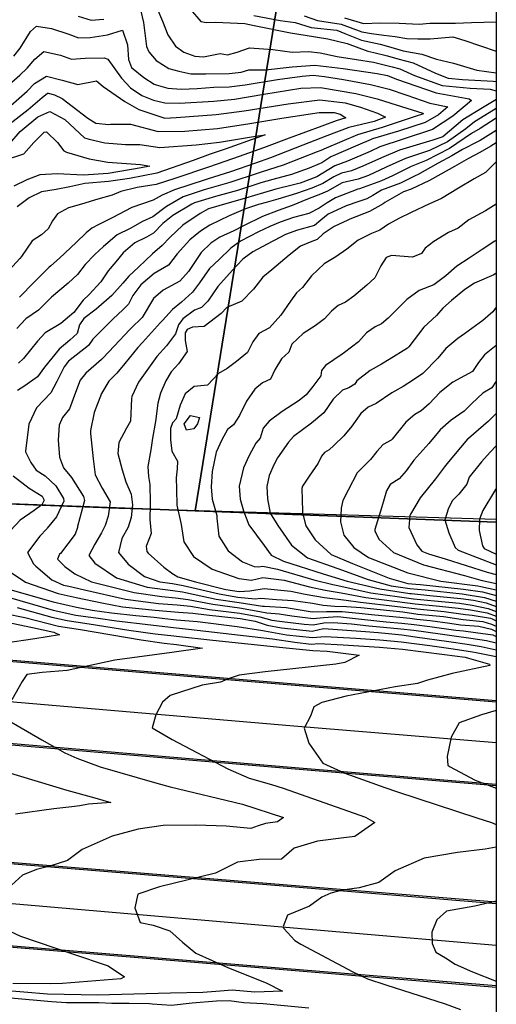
# Model space of a CAD drawing. Header units: inches. Extents: x 1364669 to 1365969, y 438680 to 440663.
# Tile 16 of 33: x 1365754 to 1365969, y 439162 to 439606. Entities that reach past the tile are written whole.
import ezdxf

# ---------------------------------------------------------------- set-up
doc = ezdxf.new("R2010")
doc.units = ezdxf.units.IN
doc.header["$MEASUREMENT"] = 0
for name, color, linetype, true_color in [('Contour Lines 2 ft', 7, 'Continuous', 0x4b1f6a), ('Fences', 7, 'Continuous', 0xa71faf), ('Municipalities and Townships', 7, 'Continuous', 0x9f1ff5), ('Parcel Line', 7, 'Continuous', 0xf61fde), ('Pavement_Polygons', 7, 'Continuous', 0xf61fde), ('Road Pavement', 7, 'Continuous', 0xa31f53), ('Street Centerlines', 7, 'Continuous', 0xa31f53)]:
    doc.layers.add(name, color=color, linetype=linetype, true_color=true_color)

msp = doc.modelspace()

# ---------------------------------------------------------------- linework, layer by layer
at = {"layer": 'Contour Lines 2 ft'}
for p, q in [((1365963.92, 439345.5, 824), (1365969.24, 439343.83, 824)), ((1365965.56, 439340.53, 820), (1365969.24, 439339.09, 820))]:
    msp.add_line(p, q, dxfattribs=at)
for points, elevation in [([(1365816.24, 439611.19), (1365818.88, 439605.25), (1365821.19, 439599.02), (1365824.68, 439593.95), (1365828.39, 439591.23), (1365833.34, 439589.49), (1365837.24, 439589.12), (1365844.87, 439590.64), (1365848.05, 439590.04), (1365852.41, 439591.27), (1365857.99, 439593.21), (1365868.62, 439592.41), (1365877.28, 439591.25), (1365884.6, 439591.5), (1365889.9, 439590.96), (1365897.58, 439589.33), (1365906.3, 439587.96), (1365913.89, 439586.71), (1365922.39, 439584.6), (1365925.74, 439583.78), (1365932.45, 439580.72), (1365944.8, 439576.26)], 808), ([(1365750, 439550.03), (1365754.73, 439555.46), (1365755.66, 439556.33), (1365762.71, 439562.12), (1365768.09, 439564.46), (1365774.75, 439560.9), (1365783.74, 439552.59), (1365785.75, 439552.08), (1365792.91, 439550.42), (1365802.15, 439549.71), (1365808.56, 439549.61), (1365817.64, 439548.26), (1365834.04, 439549.45), (1365844.51, 439550.72), (1365860.7, 439553.43), (1365865.06, 439553.97), (1365861.28, 439552.62), (1365847.04, 439547.57), (1365840.34, 439545.24), (1365832.71, 439542.5), (1365816.32, 439536.74), (1365803.95, 439534.26), (1365794.56, 439532.93), (1365783.9, 439532.05), (1365777.04, 439530.54), (1365770.99, 439529.3), (1365764.33, 439528.25), (1365758.7, 439525.59), (1365753.32, 439521.62)], 796), ([(1365747.57, 439542.55), (1365756.42, 439545.45), (1365760.78, 439550.49), (1365765.56, 439555.18), (1365766.58, 439555.39), (1365771.45, 439550.61), (1365774.39, 439546.86), (1365775.51, 439546.27), (1365785.84, 439543.25), (1365794.21, 439541.74), (1365808.93, 439540.65), (1365813.14, 439539.93), (1365809.15, 439539.14), (1365794.28, 439536.56), (1365783.19, 439535.9), (1365771.34, 439536.46), (1365763.51, 439536), (1365757.7, 439533.76), (1365751.78, 439530.84)], 794), ([(1365969.24, 439491.72), (1365968.2, 439490.83), (1365959.45, 439487.19), (1365955.11, 439484.35), (1365949.04, 439479.33), (1365945.13, 439475.83), (1365942.28, 439472.6), (1365936.63, 439467.25), (1365929.9, 439458.44), (1365929.25, 439457.91), (1365921.03, 439452.72), (1365917.51, 439450.61), (1365912.47, 439447.8), (1365906.38, 439443.17), (1365905.44, 439441.66), (1365902.8, 439440.03), (1365900, 439438.98), (1365895.72, 439434.88), (1365891.56, 439428.65), (1365886.04, 439424.11), (1365877.88, 439418.04), (1365875.58, 439415.54), (1365870.69, 439408.41), (1365869.1, 439405.61), (1365866.95, 439400.46), (1365865.82, 439395.53), (1365866.08, 439389.89), (1365867.35, 439383.52), (1365870.86, 439377.88), (1365877.02, 439369.11), (1365884.14, 439363.35), (1365897.82, 439358.46), (1365911.47, 439353.51), (1365921.92, 439350.74), (1365930.27, 439349.52), (1365937.19, 439348.84), (1365953.85, 439347.11), (1365963.92, 439345.5)], 824), ([(1365969.24, 439476.29), (1365967.61, 439474.27), (1365963.24, 439470.31), (1365954.97, 439464.28), (1365951.84, 439462.17), (1365946.54, 439457.68), (1365942.9, 439453.36), (1365936.16, 439446.38), (1365931.86, 439443.55), (1365927.21, 439440.63), (1365922.15, 439437.72), (1365915.15, 439432.91), (1365911.5, 439431.29), (1365908.16, 439428.39), (1365904.18, 439422.73), (1365900.6, 439418.3), (1365896.09, 439413.92), (1365893.9, 439412.02), (1365891.79, 439410.84), (1365890.54, 439409.16), (1365889.03, 439405.98), (1365884.94, 439400.14), (1365881.88, 439395.63), (1365881.58, 439394.65), (1365881.84, 439384.36), (1365881.93, 439383.63), (1365883.45, 439377.77), (1365887.58, 439371.5)], 826), ([(1365818.81, 439470.39), (1365817.96, 439469.49), (1365809.78, 439460.42), (1365807.75, 439458.13), (1365801.91, 439450.94), (1365798.22, 439446.58), (1365794.66, 439442.93), (1365791.29, 439437.42), (1365787.97, 439428.88), (1365786.35, 439420.71), (1365786.36, 439419.39), (1365787.6, 439408.03), (1365788.45, 439400.82), (1365791.66, 439394.76), (1365795.31, 439388.62), (1365794.32, 439382.14), (1365792.92, 439377.84), (1365791.27, 439374.63), (1365788.41, 439369.46), (1365785.58, 439364.44), (1365788.31, 439360.87), (1365798.06, 439354.3), (1365811.9, 439350.1), (1365823.46, 439348.63), (1365827.78, 439348.06), (1365829.26, 439347.75), (1365842.95, 439344.75), (1365853.45, 439343.18), (1365863.84, 439341.51), (1365864.77, 439341.48), (1365874.53, 439340.95), (1365886.24, 439338.94), (1365892.74, 439339.1), (1365893.39, 439339.13), (1365899.83, 439339.1), (1365907.3, 439338.35), (1365914.51, 439337.63), (1365925.77, 439336.59), (1365930.25, 439336.14), (1365933.39, 439335.73), (1365939.38, 439335.1), (1365948.33, 439333.89), (1365953.16, 439333.1), (1365961.43, 439332.47), (1365967.09, 439331.11), (1365969.24, 439330.17)], 812), ([(1365804.73, 439466.84), (1365804.05, 439466.21), (1365797.09, 439458.7), (1365792.15, 439453.45), (1365791.31, 439452.69), (1365784.32, 439446.65), (1365781.71, 439443.41), (1365779.62, 439437.88), (1365776.87, 439430.54), (1365773.82, 439426.66), (1365772.34, 439423.08), (1365771.75, 439416.43), (1365772.4, 439408.65), (1365774.18, 439403.88), (1365777.83, 439399.6), (1365783.24, 439390.98), (1365783.75, 439389.15), (1365780.58, 439377.39), (1365780.57, 439376.96), (1365779.47, 439373.95), (1365772.82, 439365.33), (1365772.49, 439365), (1365771.56, 439362.74), (1365774.87, 439359.41), (1365779.38, 439356.09), (1365786.8, 439352.47), (1365806.11, 439347.66), (1365818.47, 439345.85), (1365824.69, 439345.35), (1365830.33, 439344.63), (1365841.51, 439342.38), (1365853.58, 439340.81), (1365862.73, 439339.12), (1365865.79, 439338.49), (1365871.36, 439338.1), (1365877.15, 439337.16), (1365886.77, 439335.98), (1365891.43, 439336.5), (1365897.8, 439336.95), (1365901.76, 439336.47), (1365909.92, 439335.49), (1365919.58, 439334.55), (1365926.62, 439333.9), (1365932.3, 439333.33), (1365939.22, 439332.43), (1365951.04, 439330.75), (1365954.52, 439330.45), (1365959.94, 439329.74), (1365967.71, 439328.57), (1365969.24, 439327.88)], 810), ([(1365829.1, 439464.81), (1365829.04, 439461.28), (1365829.9, 439456.28), (1365826.02, 439450.72), (1365822.77, 439447.19), (1365820.34, 439443.11), (1365817.9, 439437.52), (1365816.71, 439432.99), (1365815.62, 439424.85), (1365814.39, 439417.32), (1365813.53, 439411.97), (1365812.17, 439404.5), (1365812.47, 439399.97), (1365813.08, 439396.44), (1365813.27, 439388.28), (1365813.25, 439387.34), (1365813.07, 439380.63), (1365813.65, 439374.28), (1365811.64, 439368.96), (1365811.48, 439368.63), (1365811.8, 439366.21), (1365812.44, 439365.38), (1365819.5, 439359.14), (1365823.54, 439356.15), (1365823.74, 439355.92), (1365825.74, 439354.78), (1365833.71, 439352.46), (1365847.38, 439349.11), (1365853.44, 439348.09), (1365858.13, 439348.47), (1365864.62, 439349.55), (1365876.68, 439348.31), (1365883.14, 439346.99), (1365891.9, 439345.41), (1365901.57, 439344.24), (1365908.11, 439343.4), (1365923.52, 439341.6), (1365933.54, 439340.29), (1365945.73, 439339.19), (1365955.36, 439337.82), (1365958.43, 439337.48), (1365966.67, 439336.1), (1365967.37, 439335.8), (1365969.24, 439334.91)], 816), ([(1365969.24, 439459.1), (1365963.89, 439454.88), (1365961.22, 439451.33), (1365958.57, 439447.3), (1365954.88, 439445.43), (1365949.68, 439442.52), (1365943.73, 439437.81), (1365939, 439432.7), (1365935.34, 439429.59), (1365932.5, 439427.91), (1365928.55, 439424.54), (1365922.32, 439416.82), (1365921.84, 439416.39), (1365918.31, 439414.43), (1365915.35, 439411.29), (1365912.54, 439407.67), (1365906.5, 439401.7), (1365902.5, 439393.81), (1365900.05, 439389.22), (1365899.38, 439385.68), (1365899.01, 439379.52), (1365900.49, 439373.61), (1365905.11, 439368.02), (1365911.68, 439363.5), (1365929.44, 439356.57), (1365944.26, 439352.79), (1365960.98, 439350.74), (1365962.27, 439350.47), (1365969.24, 439348.94)], 828), ([(1365969.24, 439442.97), (1365967.18, 439440.03), (1365963.15, 439437.55), (1365958.19, 439432.91), (1365954.76, 439429.41), (1365948.88, 439425.45), (1365944, 439420.99), (1365938.81, 439414.93), (1365932.11, 439407.34), (1365928.58, 439402.55), (1365925.48, 439398.88), (1365921.37, 439396.37), (1365919.83, 439393.47), (1365917.64, 439386.3), (1365914.54, 439376.14), (1365914.53, 439375.54), (1365916.37, 439371.81), (1365922.97, 439365.71), (1365936.49, 439360.22), (1365954.9, 439355.32), (1365962.33, 439353.25), (1365969.24, 439351.82)], 830), ([(1365969.24, 439428.42), (1365965.8, 439424.95), (1365956.71, 439417.16), (1365956.26, 439416.77), (1365953.06, 439413.04), (1365947.66, 439406.67), (1365945.95, 439404.42), (1365941.9, 439399.01), (1365934.94, 439390.33), (1365930.57, 439383.09), (1365930.24, 439382.43), (1365929.83, 439376.99), (1365933.42, 439369.19), (1365935.7, 439366.27), (1365938.66, 439365.07), (1365946.26, 439362.82), (1365965.1, 439356.92), (1365969.24, 439355.9)], 832), ([(1365822.41, 439421.6), (1365822.48, 439416.56), (1365823.08, 439411.36), (1365825.58, 439406.97), (1365825.47, 439403.42), (1365824.95, 439399.33), (1365825.13, 439394.24), (1365825.36, 439387.12), (1365827.28, 439378.31), (1365828.39, 439370.59), (1365832.74, 439363.91), (1365841.19, 439358.16), (1365853.21, 439353.98), (1365858.87, 439353.28), (1365864.09, 439354.47), (1365873.66, 439353.29), (1365885.1, 439350.2), (1365892.09, 439348.7), (1365899.34, 439347.63), (1365910.44, 439345.51), (1365924.56, 439343.67), (1365932.72, 439342.6), (1365943.59, 439341.6), (1365952.1, 439340.71), (1365957.61, 439339.89), (1365965.1, 439338.62), (1365969.24, 439337.06)], 818), ([(1365969.24, 439413.81), (1365966.41, 439411.02), (1365962.64, 439406.68), (1365957.07, 439399.67), (1365955.9, 439396.47), (1365952.42, 439391.99), (1365949.51, 439389.19), (1365947.71, 439385.77), (1365946.11, 439380.44), (1365947.79, 439374.55), (1365950.64, 439368.05), (1365952.13, 439366.74), (1365969.24, 439360.23)], 834), ([(1365969.24, 439394.67), (1365968.84, 439394.14), (1365968.48, 439393.44), (1365963.22, 439384.69), (1365961.72, 439380.76), (1365961.54, 439375.63), (1365962.99, 439368.74), (1365963.78, 439367.51), (1365969.24, 439365.03)], 836), ([(1365887.58, 439371.5), (1365894.9, 439364.88), (1365904.4, 439360.72), (1365920.96, 439354.22), (1365929.32, 439351.84), (1365932.95, 439351.47), (1365935.06, 439351.26), (1365954.43, 439349.25), (1365963.09, 439347.99), (1365969.24, 439346.33)], 826), ([(1365873.38, 439361.82), (1365891.23, 439356.2), (1365901.98, 439352.79), (1365916.79, 439349.31), (1365930.34, 439347.3), (1365931.09, 439347.21), (1365939.33, 439346.43), (1365953.26, 439344.98), (1365959.01, 439344.22), (1365964.74, 439343.01), (1365969.24, 439341.42)], 822), ([(1365817.69, 439352.54), (1365823.32, 439351.84), (1365828.18, 439350.86), (1365844.38, 439347.11), (1365852.71, 439345.67), (1365860.54, 439344.84), (1365863.2, 439345.16), (1365870.2, 439344.55), (1365877.77, 439344.12), (1365886.38, 439342.84), (1365891.17, 439342.05), (1365896.47, 439341.55), (1365901.74, 439341.47), (1365908.13, 439340.89), (1365921.34, 439339.62), (1365927.16, 439338.98), (1365933.86, 439338.01), (1365945.47, 439336.94), (1365954.35, 439335.51), (1365963.24, 439334.63), (1365967.08, 439333.49), (1365969.24, 439332.51)], 814), ([(1365730.08, 439341.81), (1365756.83, 439336.44), (1365772.01, 439332.59), (1365781.91, 439331), (1365809.2, 439326.45), (1365819.62, 439324.92), (1365825.2, 439324.31), (1365836.83, 439322.56), (1365823.09, 439320.67), (1365797.37, 439317.14), (1365775.83, 439312.61), (1365764.64, 439311.59), (1365757.63, 439310.75), (1365755.66, 439307.63), (1365750.91, 439299.29)], 798), ([(1365753.39, 439340.96), (1365768.89, 439336.55), (1365775.9, 439335.08), (1365785.85, 439333.54), (1365803.68, 439330.68), (1365815.52, 439329.14), (1365823.95, 439328.21), (1365825.12, 439328.08), (1365841.49, 439326.21), (1365873.06, 439322.92), (1365886.52, 439321.57), (1365893.03, 439321.2), (1365907.46, 439319.46), (1365901.03, 439316.11), (1365896.96, 439315.38), (1365865.11, 439311.94), (1365853.31, 439310.38), (1365848.8, 439308.94), (1365844.91, 439307.26), (1365836.69, 439305.96), (1365822.35, 439301.29), (1365818.82, 439298.33), (1365815.78, 439292.61), (1365814.24, 439286.78), (1365823.26, 439281.39), (1365848.22, 439268.28), (1365857.92, 439264.06), (1365867.88, 439261.18), (1365873.18, 439259.55), (1365910.25, 439246.46), (1365914.48, 439244.05), (1365905.54, 439237.78), (1365901.75, 439237.28), (1365888.69, 439235.65), (1365878.22, 439232.52), (1365872.38, 439227.46), (1365862.42, 439227.4), (1365852.68, 439226.18), (1365842.64, 439221.16), (1365817.49, 439215.04), (1365807.7, 439211.74), (1365806.39, 439205.52), (1365808.74, 439198.9), (1365814.66, 439197.81), (1365822.09, 439195.25), (1365827.82, 439190.11), (1365833.78, 439185.21), (1365848.56, 439178.49), (1365865.48, 439171.74), (1365872.92, 439168.02), (1365860.47, 439167.6), (1365850.16, 439168.49), (1365844.8, 439168.07), (1365837.06, 439167.36), (1365822.41, 439167.12), (1365794.88, 439166.38), (1365789.62, 439166.27), (1365767.06, 439166.71), (1365745.5, 439168.49)], 800), ([(1365730.79, 439338.14), (1365760.28, 439331.93), (1365769.82, 439329.83), (1365772.48, 439328.65), (1365761.33, 439326.77), (1365747.01, 439324.7)], 796), ([(1365748.64, 439290.52), (1365764.43, 439281.3), (1365774.82, 439275.39), (1365780.2, 439273.07), (1365790.73, 439269.11), (1365816.28, 439261.72), (1365822.27, 439260.16), (1365854.93, 439252.3), (1365873.41, 439246.24), (1365870.6, 439244.27), (1365865.28, 439243.59), (1365861.99, 439242.61), (1365858.59, 439241.29), (1365847.58, 439242.42), (1365833.87, 439242.89), (1365819.07, 439242.63), (1365807.93, 439241), (1365796.18, 439237.93), (1365782.64, 439231.82), (1365776.03, 439226.87), (1365768.1, 439224.43), (1365762.01, 439222.86), (1365755.8, 439220.29), (1365750.81, 439215.83)], 798), ([(1365748.39, 439266.87), (1365775.69, 439258.65), (1365788.33, 439255.11), (1365795.49, 439253.03), (1365785.41, 439252.33), (1365781.53, 439251.59), (1365777.9, 439251.16), (1365769.88, 439250.19), (1365752.62, 439247.74)], 796), ([(1365747.76, 439196.12), (1365754.78, 439192.79), (1365778.22, 439184.84), (1365794.28, 439179.42), (1365801.76, 439174.43), (1365800.01, 439173.6), (1365773.77, 439171.45), (1365768.38, 439171.3), (1365751.36, 439171.41)], 798)]:
    msp.add_lwpolyline(points, dxfattribs=dict(at, elevation=elevation))
at = {"layer": 'Contour Lines 2 ft', "elevation": 818}
msp.add_lwpolyline([(1365834.63, 439423.74), (1365832.95, 439421.43), (1365829.57, 439420.91), (1365828.56, 439423.75), (1365831.52, 439427.55), (1365835.44, 439426.62)], close=True, dxfattribs=at)
at = {"layer": 'Contour Lines 2 ft'}
for points in [[(1365780.87, 439607.53, 806), (1365786.74, 439605.71, 806), (1365792.39, 439606.21, 806)], [(1365808.94, 439610.41, 806), (1365810.33, 439604.65, 806), (1365811.56, 439593.85, 806)], [(1365831.43, 439610.49, 810), (1365836.12, 439605.1, 810), (1365838.61, 439604.58, 810), (1365842.73, 439604.79, 810), (1365856, 439604.16, 810), (1365860.17, 439603.32, 810), (1365876.57, 439599.99, 810), (1365883.19, 439598.89, 810), (1365893.34, 439597.35, 810), (1365902.09, 439595.2, 810), (1365911.35, 439591.77, 810), (1365914.02, 439591.17, 810), (1365920.18, 439589.58, 810), (1365924.84, 439588.23, 810), (1365931.82, 439586.52, 810), (1365941.84, 439581.86, 810), (1365947.6, 439579.51, 810), (1365954, 439579, 810), (1365967.78, 439578.22, 810), (1365969.24, 439578.07, 810)], [(1365860.05, 439607.83, 812), (1365871.91, 439605.58, 812), (1365878.65, 439604.65, 812), (1365885.86, 439602.41, 812), (1365897.32, 439601.2, 812), (1365900.96, 439599.74, 812), (1365908.54, 439596.63, 812), (1365916.93, 439594.82, 812), (1365921.67, 439593.55, 812), (1365927.29, 439591.86, 812), (1365935.73, 439590.37, 812), (1365942.34, 439588.12, 812), (1365949.93, 439586.33, 812), (1365960.54, 439583.12, 812), (1365969.13, 439582.01, 812), (1365969.24, 439582, 812)], [(1365882.62, 439607.64, 814), (1365888.62, 439605.5, 814), (1365899.4, 439603.88, 814), (1365908.66, 439600.39, 814), (1365913.03, 439599.76, 814), (1365918.57, 439598.89, 814), (1365923.74, 439598.28, 814), (1365928.96, 439597.36, 814), (1365933.81, 439597.23, 814), (1365939.47, 439597.29, 814), (1365949.65, 439598.16, 814), (1365955.06, 439596.47, 814), (1365969.24, 439591.72, 814)], [(1365900.85, 439606.81, 816), (1365909.45, 439604.24, 816), (1365917.11, 439604.44, 816), (1365925.48, 439604.3, 816), (1365934.55, 439603.95, 816), (1365939.29, 439604.32, 816), (1365943.05, 439604.37, 816), (1365950.82, 439604.33, 816), (1365958.06, 439604.64, 816), (1365969.24, 439604.95, 816)], [(1365751.82, 439589.46, 804), (1365754.73, 439593.02, 804), (1365759.4, 439600.62, 804), (1365762.01, 439603.06, 804), (1365768.74, 439601.9, 804), (1365776.6, 439599.33, 804), (1365781, 439597.77, 804), (1365786.26, 439597.82, 804), (1365794.01, 439599.07, 804), (1365800.85, 439601.24, 804), (1365803.1, 439594.59, 804), (1365803.44, 439587.92, 804), (1365804.92, 439584.31, 804), (1365810.39, 439579.84, 804), (1365815.09, 439576.89, 804), (1365815.94, 439576.51, 804), (1365821.29, 439575.05, 804), (1365827.24, 439574.58, 804), (1365834.43, 439574.95, 804), (1365841.9, 439575.47, 804), (1365848.8, 439575.68, 804), (1365856.06, 439576.53, 804), (1365870.67, 439578.89, 804), (1365881.75, 439580.46, 804), (1365886.72, 439580.88, 804), (1365891.82, 439580.3, 804), (1365900.32, 439578.96, 804), (1365912.61, 439576.77, 804), (1365920.97, 439574.58, 804), (1365928.97, 439571.85, 804), (1365939.33, 439568.31, 804), (1365947.34, 439566.6, 804), (1365943.14, 439562.99, 804), (1365937.26, 439559.64, 804), (1365925.19, 439555.73, 804), (1365913.49, 439552.14, 804), (1365912.81, 439551.9, 804), (1365906.85, 439549.3, 804), (1365894.75, 439544.05, 804), (1365890.59, 439541.46, 804)], [(1365811.56, 439593.85, 806), (1365812.64, 439591.48, 806), (1365815.99, 439587.58, 806), (1365821.67, 439583.98, 806), (1365826.19, 439582.71, 806), (1365831.58, 439581.46, 806), (1365838.38, 439581.47, 806), (1365848.87, 439581.66, 806), (1365854.35, 439582.27, 806), (1365857.75, 439583.33, 806), (1365865.25, 439583.36, 806), (1365877.33, 439584.65, 806), (1365887.43, 439585.39, 806), (1365900.2, 439583.94, 806), (1365915.5, 439581.59, 806), (1365920.2, 439580.77, 806), (1365924.2, 439579.1, 806), (1365942.22, 439572.9, 806), (1365957, 439570.22, 806), (1365958.01, 439569.52, 806), (1365949.73, 439562.41, 806), (1365940.47, 439556.48, 806), (1365927.24, 439551.99, 806), (1365916.8, 439548.64, 806), (1365912.34, 439546.57, 806), (1365902.13, 439542.07, 806), (1365896.46, 439540.02, 806), (1365888.38, 439535.04, 806), (1365880.82, 439532.28, 806), (1365877.93, 439531.45, 806), (1365869.96, 439529.46, 806), (1365864.32, 439527.94, 806), (1365856.22, 439525.44, 806), (1365844.23, 439522.04, 806), (1365839.61, 439520.64, 806), (1365835.82, 439518.51, 806), (1365828.04, 439513.22, 806), (1365822.16, 439507.8, 806), (1365818.65, 439504.1, 806), (1365814.31, 439500.33, 806), (1365808, 439494.31, 806), (1365803.61, 439490.32, 806), (1365801.02, 439487.16, 806), (1365796.04, 439481.65, 806), (1365788.88, 439475.36, 806), (1365783.43, 439471.27, 806), (1365781.47, 439468.4, 806), (1365780.39, 439464.48, 806), (1365777.05, 439461.4, 806), (1365772.22, 439457.42, 806), (1365765.6, 439449.35, 806), (1365762.52, 439444.87, 806), (1365756.83, 439440.82, 806), (1365753.54, 439438.84, 806)], [(1365747.49, 439574.71, 802), (1365754.58, 439580.97, 802), (1365757.8, 439583.99, 802), (1365761.33, 439588.15, 802), (1365765.31, 439591.6, 802), (1365772.81, 439589.94, 802), (1365777.82, 439588.06, 802), (1365783.98, 439588.63, 802), (1365792.58, 439588.77, 802), (1365794.17, 439588.08, 802), (1365800.33, 439579.54, 802), (1365804.35, 439575.21, 802), (1365809.47, 439571.71, 802), (1365814.72, 439569.66, 802), (1365819.92, 439568.4, 802), (1365826.5, 439568.24, 802), (1365841.94, 439569.25, 802), (1365851.28, 439570.1, 802), (1365864.53, 439572.31, 802), (1365881.16, 439575.03, 802), (1365890.1, 439575.34, 802), (1365906, 439572.67, 802), (1365915.5, 439570.27, 802), (1365921.67, 439568.27, 802), (1365936.08, 439563.85, 802), (1365936.38, 439563.47, 802)], [(1365750.54, 439567.23, 800), (1365757.81, 439573.67, 800), (1365761.17, 439577.08, 800), (1365766.56, 439580.49, 800), (1365773.66, 439578.66, 800), (1365780.75, 439576.71, 800), (1365789.1, 439578.37, 800), (1365792.1, 439575.82, 800), (1365801.9, 439569.04, 800), (1365808.14, 439565.43, 800), (1365819.9, 439561.5, 800), (1365825.02, 439561.83, 800), (1365843, 439563.11, 800), (1365855.64, 439564.8, 800), (1365875.46, 439568.04, 800), (1365889.72, 439569.72, 800), (1365901.07, 439568.39, 800), (1365908.04, 439566.49, 800), (1365915.72, 439563.77, 800), (1365919.35, 439561.99, 800), (1365914.21, 439560.08, 800), (1365902.77, 439557.32, 800), (1365892.88, 439553.52, 800), (1365882.05, 439549.36, 800), (1365867.5, 439543.67, 800), (1365860.78, 439541.2, 800), (1365849.5, 439537.39, 800), (1365839.48, 439534.13, 800), (1365838.06, 439533.69, 800), (1365824.21, 439529.27, 800), (1365818.65, 439526.8, 800), (1365814.6, 439524.56, 800), (1365804.96, 439521.32, 800), (1365796.2, 439516.6, 800), (1365789.8, 439513.5, 800), (1365786.96, 439511.94, 800), (1365784.49, 439509.82, 800), (1365779.86, 439505.42, 800), (1365772.37, 439498.44, 800), (1365768.5, 439495, 800), (1365767.63, 439494.19, 800), (1365760.93, 439487.61, 800), (1365754.44, 439480.89, 800)], [(1365944.8, 439576.26, 808), (1365957.51, 439575.02, 808), (1365966.44, 439574.57, 808), (1365969.24, 439573.91, 808)], [(1365750.15, 439559.08, 798), (1365758.31, 439565.5, 798), (1365764.62, 439570.77, 798), (1365766.97, 439572.72, 798), (1365767.38, 439572.83, 798), (1365770.16, 439572.11, 798), (1365773.65, 439570.41, 798), (1365778.13, 439566.88, 798), (1365785.17, 439561.51, 798), (1365788.75, 439559.34, 798), (1365794.64, 439558.66, 798), (1365795.37, 439558.76, 798), (1365804.48, 439558.8, 798), (1365816.92, 439555.56, 798), (1365828.87, 439555.6, 798), (1365843.59, 439556.9, 798), (1365858.17, 439559.12, 798), (1365872.59, 439561.51, 798), (1365889.35, 439564.1, 798), (1365896.14, 439564.11, 798), (1365898.94, 439563.31, 798), (1365901.51, 439561.73, 798), (1365897.12, 439560.25, 798), (1365890.62, 439557.89, 798), (1365875.84, 439552.48, 798), (1365864.39, 439548.15, 798), (1365853.37, 439544.2, 798), (1365840.01, 439539.65, 798), (1365824.32, 439534.29, 798), (1365816.01, 439531.66, 798), (1365807.36, 439530.22, 798), (1365800.08, 439528.5, 798), (1365796.09, 439526.87, 798), (1365789.76, 439524.97, 798), (1365782.31, 439522.74, 798), (1365776.51, 439521.06, 798), (1365771.48, 439518.36, 798), (1365769.27, 439515.21, 798), (1365767.25, 439511.57, 798), (1365764.32, 439508.91, 798), (1365760.1, 439506.25, 798), (1365755.3, 439499.1, 798), (1365754.6, 439498.3, 798), (1365748.25, 439491.29, 798)], [(1365969.24, 439569.98, 808), (1365969.02, 439569.73, 808), (1365962.99, 439566.11, 808), (1365954.12, 439560.7, 808), (1365945.1, 439553.09, 808), (1365940.67, 439551.57, 808), (1365925.68, 439547.06, 808), (1365917.44, 439543.69, 808), (1365909.15, 439539.83, 808), (1365904.02, 439537.78, 808), (1365899.42, 439536.8, 808), (1365896.09, 439535.02, 808), (1365891.03, 439532.01, 808), (1365886.15, 439530.01, 808), (1365879.17, 439527.53, 808), (1365870.87, 439524.95, 808), (1365865.52, 439523.56, 808), (1365862.16, 439522.57, 808), (1365856.18, 439520.62, 808), (1365848.84, 439517.46, 808), (1365840.21, 439513.35, 808), (1365835.92, 439510.57, 808), (1365831.1, 439506.61, 808), (1365825.38, 439500.32, 808), (1365821.55, 439495.23, 808), (1365815.12, 439491.53, 808), (1365809.07, 439486.34, 808), (1365805.5, 439481.53, 808), (1365803.54, 439477.74, 808), (1365801.15, 439475.32, 808), (1365796.46, 439470.99, 808), (1365791.04, 439465.58, 808), (1365787.49, 439461.93, 808), (1365785.52, 439459.03, 808), (1365776.52, 439452.06, 808), (1365774.48, 439449.39, 808), (1365771.26, 439442.86, 808), (1365768.51, 439437.64, 808), (1365762.03, 439431.02, 808), (1365758.66, 439423.57, 808), (1365757.1, 439411.48, 808), (1365757.16, 439411.05, 808), (1365759.43, 439406.32, 808), (1365761.85, 439402.88, 808), (1365766, 439400.28, 808), (1365770.79, 439395.78, 808), (1365774.2, 439390.07, 808), (1365774.36, 439388.81, 808), (1365771.13, 439381.87, 808), (1365766.88, 439376.78, 808), (1365766.7, 439376.46, 808), (1365763.59, 439373.1, 808), (1365758.05, 439365.72, 808), (1365760.64, 439360.57, 808), (1365761.75, 439359.55, 808), (1365768.96, 439353.43, 808), (1365774.24, 439351.05, 808), (1365776.65, 439350.51, 808), (1365783.66, 439348.91, 808), (1365802.19, 439344.77, 808), (1365816.99, 439342.78, 808), (1365825.37, 439342.11, 808), (1365831.41, 439341.52, 808), (1365840.08, 439340.01, 808), (1365853.71, 439338.43, 808), (1365862.68, 439336.73, 808), (1365868.06, 439335.27, 808), (1365871.5, 439334.83, 808), (1365882.67, 439333.47, 808), (1365886.78, 439333.16, 808), (1365891.53, 439333.97, 808), (1365895.8, 439334.14, 808), (1365903.99, 439333.57, 808), (1365911.73, 439332.7, 808), (1365918.41, 439332.04, 808), (1365926.19, 439331.33, 808), (1365932.13, 439330.66, 808), (1365944, 439329.05, 808), (1365950.25, 439328.17, 808), (1365957.7, 439327.11, 808), (1365964.79, 439326.1, 808), (1365969.24, 439324.99, 808)], [(1365936.38, 439563.47, 802), (1365932.72, 439562.23, 802), (1365917.88, 439557.38, 802), (1365906.63, 439554.08, 802), (1365892.64, 439548.01, 802), (1365890.11, 439546.94, 802), (1365888.55, 439546.32, 802), (1365873.18, 439540.29, 802), (1365863.28, 439537.14, 802), (1365861.93, 439536.71, 802), (1365849.13, 439532.53, 802), (1365838.72, 439529.56, 802), (1365837.64, 439529.25, 802), (1365828.16, 439526.03, 802), (1365820.56, 439521.77, 802), (1365814.47, 439517.1, 802), (1365809.75, 439514.87, 802), (1365804.29, 439511.85, 802), (1365798.39, 439508.92, 802), (1365792.19, 439503.72, 802), (1365788.41, 439500.14, 802), (1365783.96, 439495.57, 802), (1365780.59, 439491.12, 802), (1365776.25, 439487.14, 802), (1365768.85, 439480.89, 802), (1365763.02, 439475.04, 802), (1365757.2, 439471.11, 802), (1365753.14, 439466.76, 802)], [(1365969.24, 439565.85, 810), (1365964.06, 439562.68, 810), (1365959.45, 439559.93, 810), (1365955.46, 439556.74, 810), (1365947.2, 439550.92, 810), (1365939.12, 439547.01, 810), (1365928.31, 439543.39, 810), (1365919.54, 439539.4, 810), (1365911.61, 439535.73, 810), (1365906.97, 439534.06, 810), (1365899.75, 439532.37, 810), (1365893.24, 439528.69, 810), (1365890.01, 439527.23, 810), (1365884.2, 439525.03, 810), (1365877.3, 439522.14, 810), (1365871.02, 439519.86, 810), (1365863.87, 439517.15, 810), (1365855.35, 439512.93, 810), (1365850.92, 439510.7, 810), (1365844.68, 439507.83, 810), (1365840.67, 439505.15, 810), (1365836.31, 439500.92, 810), (1365830.56, 439492.46, 810), (1365826.59, 439488.07, 810), (1365819.17, 439483.92, 810), (1365814.77, 439480.25, 810), (1365809.72, 439471.61, 810), (1365804.73, 439466.84, 810)], [(1365969.24, 439561.51, 812), (1365962.01, 439556.91, 812), (1365958.13, 439554.56, 812), (1365948.08, 439547.87, 812), (1365937.57, 439542.45, 812), (1365930.94, 439539.73, 812), (1365922.52, 439535.52, 812), (1365917.48, 439533.22, 812), (1365907.59, 439529.73, 812), (1365906.83, 439529.51, 812), (1365896.82, 439525.68, 812), (1365892.98, 439523.33, 812), (1365889.48, 439520.88, 812), (1365884.73, 439518.57, 812), (1365877.81, 439516.75, 812), (1365871.91, 439514.62, 812), (1365867.14, 439512.67, 812), (1365862.14, 439510.25, 812), (1365854.01, 439506.01, 812), (1365850.25, 439503.43, 812), (1365849.54, 439502.79, 812), (1365844.41, 439497.75, 812), (1365840.04, 439493.76, 812), (1365835.48, 439487.28, 812), (1365832.39, 439483.04, 812), (1365827.45, 439478.52, 812), (1365823.37, 439475.34, 812), (1365818.81, 439470.39, 812)], [(1365969.24, 439555.98, 814), (1365961.93, 439551.5, 814), (1365961.02, 439551.03, 814), (1365954, 439547.43, 814), (1365949.17, 439544.55, 814), (1365943.01, 439541.28, 814), (1365933.73, 439536.05, 814), (1365932.92, 439535.64, 814), (1365926.08, 439532.27, 814), (1365917.47, 439529.09, 814), (1365913.6, 439526.72, 814), (1365910.83, 439525.17, 814), (1365907.31, 439524, 814), (1365901.63, 439522.06, 814), (1365893.46, 439518.22, 814), (1365890.17, 439515.58, 814), (1365887.29, 439513.19, 814), (1365879.68, 439511.06, 814), (1365874.18, 439509.09, 814), (1365869.14, 439506.43, 814), (1365868.25, 439505.94, 814), (1365859.48, 439501.3, 814), (1365855.59, 439498.48, 814), (1365854.86, 439497.85, 814), (1365850.32, 439493.07, 814), (1365843.8, 439485.64, 814), (1365839.33, 439478.96, 814), (1365836.44, 439476.22, 814), (1365833.27, 439475.04, 814), (1365827.99, 439471, 814), (1365826.05, 439468.32, 814), (1365824.63, 439464.36, 814), (1365820.66, 439458.83, 814), (1365816.34, 439454.05, 814), (1365811, 439446.76, 814), (1365807.95, 439442.55, 814), (1365805.08, 439436.04, 814), (1365804.91, 439435.11, 814), (1365804.35, 439424.87, 814), (1365802.63, 439421.76, 814), (1365799.1, 439415.27, 814), (1365798.76, 439410.39, 814), (1365800.67, 439403.02, 814), (1365802.28, 439397.67, 814), (1365804.72, 439391.97, 814), (1365805.33, 439387.3, 814), (1365804.68, 439381.57, 814), (1365803.3, 439377.11, 814), (1365800.55, 439372.01, 814), (1365799.07, 439365.81, 814), (1365803.38, 439360.41, 814), (1365810.72, 439354.94, 814), (1365817.69, 439352.54, 814)], [(1365969.24, 439550.41, 816), (1365966.73, 439548.88, 816), (1365961.78, 439545.99, 816), (1365956.71, 439543.3, 816), (1365950.44, 439539.7, 816), (1365944.29, 439536.32, 816), (1365939.21, 439533.46, 816), (1365930.91, 439529.59, 816), (1365927.5, 439528.35, 816), (1365919.05, 439523.48, 816), (1365918.26, 439522.97, 816), (1365912.05, 439519.47, 816), (1365903.17, 439515.99, 816), (1365902.28, 439515.59, 816), (1365896.24, 439512.68, 816), (1365891.23, 439509.35, 816), (1365888.46, 439506.85, 816), (1365886.12, 439505.93, 816), (1365881.02, 439503.8, 816), (1365875.84, 439499.73, 816), (1365868.16, 439493.2, 816), (1365864.03, 439489.91, 816), (1365859.81, 439484.5, 816), (1365854.61, 439478.97, 816), (1365847.78, 439476.16, 816), (1365845.26, 439473.45, 816), (1365837.53, 439467.57, 816), (1365832.41, 439467.29, 816), (1365829.87, 439466.19, 816), (1365829.1, 439464.81, 816)], [(1365890.59, 439541.46, 804), (1365889.82, 439541.02, 804), (1365884.85, 439539, 804), (1365876.89, 439536.13, 804), (1365868.53, 439533.85, 804), (1365863.13, 439532.32, 804), (1365852.67, 439528.99, 804), (1365842.78, 439526.17, 804), (1365833.25, 439523.36, 804), (1365832.12, 439522.79, 804), (1365823.55, 439517.72, 804), (1365818.95, 439514.06, 804), (1365814.75, 439509.69, 804), (1365811.68, 439507.9, 804), (1365806.31, 439505.26, 804), (1365801.11, 439500.79, 804), (1365797.78, 439496.74, 804), (1365794.38, 439492.69, 804), (1365791.02, 439487.74, 804), (1365785.83, 439482.06, 804), (1365783.09, 439479.47, 804), (1365778.82, 439473.94, 804), (1365773.08, 439469.04, 804), (1365765.95, 439464.8, 804), (1365762.57, 439461.07, 804), (1365756.14, 439453.26, 804), (1365753.97, 439451.15, 804)], [(1365969.24, 439541.87, 818), (1365968.37, 439541.11, 818), (1365965.49, 439538.07, 818), (1365964.33, 439537.03, 818), (1365959.29, 439534.14, 818), (1365952.26, 439529.99, 818), (1365944.55, 439525.32, 818), (1365940.22, 439523.37, 818), (1365939.15, 439522.9, 818), (1365930.82, 439519.03, 818), (1365925.28, 439516.34, 818), (1365920.7, 439513.75, 818), (1365916.73, 439510.97, 818), (1365912.95, 439509.57, 818), (1365906.96, 439506.54, 818), (1365901.91, 439502.53, 818), (1365896.94, 439498.96, 818), (1365891.74, 439495.81, 818), (1365886.03, 439490.52, 818), (1365881.94, 439485.15, 818), (1365879.25, 439482.84, 818), (1365876.49, 439479.01, 818), (1365872.18, 439472.78, 818), (1365867.03, 439467.02, 818), (1365862.19, 439464.41, 818), (1365859.54, 439460.77, 818), (1365857.11, 439455.94, 818), (1365852.19, 439451.83, 818), (1365848, 439448.71, 818), (1365844.01, 439446.47, 818), (1365839.12, 439441.23, 818), (1365833.06, 439440.54, 818), (1365828.97, 439437.22, 818), (1365826.75, 439432.17, 818), (1365824.92, 439426.04, 818), (1365823.33, 439424.25, 818), (1365822.41, 439421.6, 818)], [(1365969.24, 439522.77, 820), (1365964.42, 439519.69, 820), (1365956.9, 439515.71, 820), (1365952.09, 439511.96, 820), (1365947.66, 439509.95, 820), (1365941.06, 439506, 820), (1365937.17, 439502.93, 820), (1365935.51, 439500.46, 820), (1365931.46, 439498.84, 820), (1365921.96, 439499.64, 820), (1365919.68, 439498.71, 820), (1365917.23, 439494.99, 820), (1365914.55, 439489.62, 820), (1365910.91, 439486.26, 820), (1365905.09, 439481.24, 820), (1365901.34, 439478.6, 820), (1365897.92, 439477.07, 820), (1365895, 439474.48, 820), (1365891.81, 439471.03, 820), (1365887.66, 439467.92, 820), (1365882.19, 439464.52, 820), (1365877.07, 439459.65, 820), (1365875.74, 439456.11, 820), (1365872.44, 439453.04, 820), (1365869.49, 439448.05, 820), (1365867.54, 439443.88, 820), (1365863.85, 439442.24, 820), (1365860.51, 439439.35, 820), (1365856.67, 439433.92, 820), (1365853.53, 439427.5, 820), (1365850.75, 439423.26, 820), (1365848.05, 439421.12, 820), (1365845.5, 439416.49, 820), (1365843.03, 439410.9, 820), (1365841.14, 439402.19, 820), (1365840.75, 439395.37, 820), (1365841.17, 439389.75, 820), (1365843.24, 439382.35, 820), (1365843.38, 439381.22, 820), (1365844.21, 439373.11, 820), (1365848.45, 439366.44, 820), (1365854.93, 439361.53, 820), (1365860.06, 439359.46, 820), (1365862.14, 439359.21, 820), (1365864.05, 439359.64, 820), (1365870.64, 439358.27, 820), (1365887.05, 439353.41, 820), (1365895.55, 439351.37, 820), (1365897.12, 439351.02, 820), (1365912.77, 439347.61, 820), (1365925.59, 439345.73, 820), (1365931.9, 439344.9, 820), (1365941.46, 439344.02, 820), (1365952.68, 439342.85, 820), (1365958.31, 439342.05, 820), (1365965.56, 439340.53, 820)], [(1365969.24, 439506.43, 822), (1365968.53, 439506.01, 822), (1365962.88, 439502.25, 822), (1365957.02, 439498.48, 822), (1365951.39, 439494.84, 822), (1365946.5, 439490.5, 822), (1365941.16, 439486.34, 822), (1365934.43, 439483.8, 822), (1365928.9, 439479.73, 822), (1365920.48, 439471.39, 822), (1365917.53, 439468.89, 822), (1365914.69, 439467.53, 822), (1365910.79, 439464.81, 822), (1365907.12, 439460.65, 822), (1365900.85, 439455.88, 822), (1365899.81, 439455.16, 822), (1365892.32, 439450.06, 822), (1365890.43, 439447.83, 822), (1365890.15, 439445.31, 822), (1365886.5, 439440.56, 822), (1365883.56, 439436.86, 822), (1365880.41, 439434.29, 822), (1365872.79, 439429.28, 822), (1365866.82, 439424.97, 822), (1365864.15, 439421.76, 822), (1365862.89, 439417.29, 822), (1365860.83, 439415.03, 822), (1365857.91, 439409.47, 822), (1365855.27, 439403.86, 822), (1365853.35, 439395.6, 822), (1365853.87, 439389.82, 822), (1365855.32, 439384.55, 822), (1365857.73, 439378.16, 822), (1365864.61, 439368.91, 822), (1365867.87, 439364.55, 822), (1365873.38, 439361.82, 822)], [(1365751.47, 439400.29, 806), (1365758.71, 439394.8, 806), (1365764.62, 439391.14, 806), (1365765.54, 439389.34, 806), (1365764.39, 439387.29, 806), (1365760.98, 439384.66, 806), (1365754.72, 439380.25, 806), (1365748.04, 439373.32, 806)], [(1365747.55, 439358.86, 806), (1365757.17, 439352.44, 806), (1365771.89, 439347.28, 806), (1365779.96, 439345.46, 806), (1365791.51, 439343.01, 806), (1365800.79, 439341.27, 806), (1365815.51, 439339.72, 806), (1365826.06, 439338.87, 806), (1365832.48, 439338.41, 806), (1365838.65, 439337.64, 806), (1365853.84, 439336.05, 806), (1365860.63, 439334.85, 806), (1365866.04, 439332.94, 806), (1365872.44, 439331.83, 806), (1365886.34, 439330.26, 806), (1365891.4, 439331.42, 806), (1365895.59, 439331.21, 806), (1365910.26, 439330.14, 806), (1365915.97, 439329.65, 806), (1365920.71, 439329.2, 806), (1365926.66, 439328.59, 806), (1365932.69, 439327.79, 806), (1365947.83, 439325.57, 806), (1365956.06, 439324.39, 806), (1365962.46, 439323.39, 806), (1365969.24, 439321.9, 806)], [(1365746.89, 439350.03, 804), (1365769.54, 439343.51, 804), (1365780.15, 439341.08, 804), (1365787.12, 439339.76, 804), (1365795.81, 439338.51, 804), (1365806.75, 439337.33, 804), (1365815.03, 439336.52, 804), (1365819.88, 439336.06, 804), (1365825.19, 439335.46, 804), (1365834.53, 439334.61, 804), (1365852.54, 439332.43, 804), (1365863.97, 439330.62, 804), (1365864.85, 439330.45, 804), (1365874.63, 439328.7, 804), (1365886.39, 439327.41, 804), (1365892.15, 439327.9, 804), (1365905.99, 439327.1, 804), (1365916.76, 439326.36, 804), (1365926.36, 439325.4, 804), (1365939.3, 439323.81, 804), (1365949.87, 439322.32, 804), (1365958.47, 439321, 804), (1365960.14, 439320.68, 804), (1365969.24, 439318.8, 804)], [(1365749.94, 439345.47, 802), (1365769.52, 439339.72, 802), (1365779.79, 439337.57, 802), (1365789.78, 439336.08, 802), (1365798.16, 439334.91, 802), (1365813.53, 439333.14, 802), (1365822.44, 439332.06, 802), (1365830.62, 439331.24, 802), (1365850.14, 439328.89, 802), (1365868.4, 439326.82, 802), (1365878.47, 439325.27, 802), (1365885.84, 439324.44, 802), (1365889.34, 439324.74, 802), (1365900.23, 439324.11, 802), (1365916.54, 439323.12, 802), (1365927.03, 439322.11, 802), (1365945.9, 439319.84, 802), (1365955.23, 439318.49, 802), (1365956.77, 439318.18, 802), (1365966.22, 439315.41, 802), (1365966.26, 439314.75, 802), (1365949.42, 439311.14, 802), (1365938.24, 439308.19, 802), (1365933.75, 439306.74, 802), (1365923.6, 439305.19, 802), (1365901.6, 439300.93, 802), (1365890.65, 439298.18, 802), (1365887.03, 439296.18, 802), (1365885.47, 439292.03, 802), (1365882.61, 439286.54, 802), (1365884.79, 439279.73, 802), (1365891.04, 439270.85, 802), (1365900.95, 439266.26, 802), (1365919.06, 439259.74, 802), (1365924.74, 439257.79, 802), (1365960.53, 439246.16, 802), (1365967.15, 439244.04, 802), (1365969.24, 439243.2, 802)], [(1365969.24, 439294.56, 804), (1365962.5, 439292.57, 804), (1365952.55, 439288.97, 804), (1365948.95, 439282.54, 804), (1365947.12, 439273.82, 804), (1365947.46, 439269.91, 804), (1365948.14, 439269.24, 804), (1365959.79, 439263.15, 804), (1365969.24, 439259.47, 804)], [(1365969.24, 439232.95, 802), (1365964.16, 439231.99, 802), (1365951.69, 439230.5, 802), (1365936.79, 439227.96, 802), (1365923.64, 439222.27, 802), (1365916.36, 439217, 802), (1365907.52, 439214.64, 802), (1365899.83, 439213.53, 802), (1365894.62, 439212.24, 802), (1365890.65, 439210.32, 802), (1365885.11, 439206.3, 802), (1365875.15, 439202.21, 802), (1365873.23, 439197.21, 802), (1365873.45, 439196.22, 802), (1365878.5, 439190.85, 802), (1365881.19, 439189.19, 802), (1365904.58, 439176.77, 802), (1365911.18, 439173.51, 802), (1365919.47, 439170.87, 802), (1365946.23, 439162.29, 802), (1365953.1, 439159.73, 802)], [(1365969.24, 439208.51, 804), (1365959.59, 439206.34, 804), (1365946.83, 439204, 804), (1365942.48, 439200.16, 804), (1365940.23, 439194.54, 804), (1365940.27, 439189.51, 804), (1365942.02, 439185.57, 804), (1365946.42, 439182.99, 804), (1365950.7, 439180.22, 804), (1365958.58, 439176.65, 804), (1365969.24, 439172.56, 804)], [(1365884.82, 439160.33, 802), (1365864.21, 439162.32, 802), (1365855.44, 439162.78, 802), (1365848.84, 439163.66, 802), (1365843.13, 439163.5, 802), (1365832.26, 439162.55, 802), (1365822.95, 439161.62, 802), (1365814.16, 439162.18, 802), (1365812.93, 439162.26, 802), (1365803.77, 439162.5, 802), (1365795.98, 439162.42, 802), (1365790.14, 439162.81, 802), (1365778.32, 439162.77, 802), (1365775.53, 439162.69, 802), (1365768.82, 439163.2, 802), (1365750.48, 439164.89, 802)]]:
    msp.add_polyline3d(points, dxfattribs=at)
at = {"layer": 'Fences'}
msp.add_lwpolyline([(1365426.6, 439414.2), (1365622, 439392.6), (1365799.2, 439385.8), (1365969.24, 439380.77)], dxfattribs=at)
at = {"layer": 'Municipalities and Townships'}
msp.add_lwpolyline([(1365969.24, 438679.64), (1364669.24, 438679.64), (1364669.24, 440662.97), (1365969.24, 440662.97)], close=True, dxfattribs=at)
at = {"layer": 'Parcel Line'}
for points in [[(1365897.22, 439777.84), (1365833.6, 439384.53), (1365635.39, 439392.05), (1365635.53, 439393.45), (1365644.55, 439485.9), (1365654.27, 439585.43), (1365663.98, 439684.95)], [(1365969.24, 439757.05), (1365969.24, 439379.39), (1365833.6, 439384.53), (1365897.22, 439777.84)]]:
    msp.add_lwpolyline(points, dxfattribs=at)
msp.add_lwpolyline([(1365833.6, 439384.53), (1365969.24, 439379.39), (1365969.24, 439087.14), (1365924.4, 439090.76), (1365608.48, 439116.31), (1365615.41, 439187.34), (1365622.68, 439261.82), (1365625.13, 439286.86), (1365634.84, 439386.38), (1365635.39, 439392.05)], close=True, dxfattribs=at)
at = {"layer": 'Pavement_Polygons'}
for points in [[(1365600.96, 439329.3), (1365860.56, 439307.5), (1365874.96, 439306.31), (1365969.24, 439298.48), (1365969.24, 439261.22), (1365875.04, 439269.04), (1365857.44, 439270.5), (1365597.84, 439292.5)], [(1365689.36, 439230.5), (1365874.96, 439215.29), (1365969.24, 439207.57), (1365969.24, 439170.34), (1365875.04, 439178.11), (1365686.04, 439193.7)]]:
    msp.add_lwpolyline(points, dxfattribs=at)
at = {"layer": 'Road Pavement'}
for points in [[(1365420.3, 439345.9), (1365601, 439329.8), (1365860.6, 439308), (1365875, 439306.8), (1365969.24, 439298.98)], [(1365416.58, 439308.15), (1365597.8, 439292), (1365857.4, 439270), (1365875, 439268.54), (1365969.24, 439260.71)], [(1365969.24, 439208.07), (1365875, 439215.79), (1365689.4, 439231), (1365411.19, 439256.91)], [(1365407.22, 439219.12), (1365686, 439193.2), (1365875, 439177.61), (1365969.24, 439169.83)]]:
    msp.add_lwpolyline(points, dxfattribs=at)
at = {"layer": 'Street Centerlines'}
for points in [[(1365969.24, 439279.92), (1365876.2, 439287.57), (1365500.6, 439319.7), (1365328.15, 439337.76), (1364848.26, 439398.98), (1364669.24, 439424.52)], [(1364669.24, 439333.54), (1364833.92, 439309.97), (1365053.21, 439279.69), (1365196.95, 439261.61), (1365559.76, 439224.01), (1365898.73, 439194.75), (1365969.24, 439188.78)]]:
    msp.add_lwpolyline(points, dxfattribs=at)

doc.saveas('drawing.dxf')
